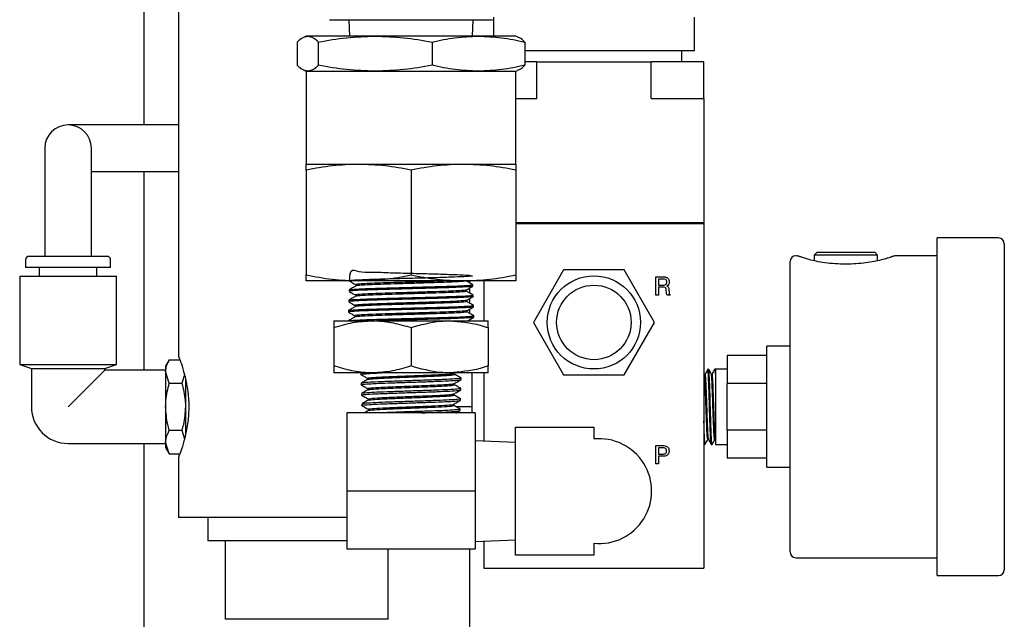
# Model space of a CAD drawing. Header units: inches. Extents: x 22.8 to 73.1, y 0.8 to 94.
# Tile 6 of 24: x 23.1 to 28.4, y 19.5 to 22.7. Entities that reach past the tile are written whole.
import ezdxf

# ---------------------------------------------------------------- set-up
doc = ezdxf.new("R2010")
doc.units = ezdxf.units.IN
doc.header["$MEASUREMENT"] = 0

msp = doc.modelspace()

# ---------------------------------------------------------------- linework, layer by layer
at = {"color": 7, "linetype": 'Continuous', "lineweight": 25}
for p, q in [((23.9709, 45.9219), (23.9709, 20.8634)), ((23.7834, 33.4313), (23.7834, 22.1098)), ((24.7808, 22.6743), (24.9996, 22.6743)), ((24.8847, 22.6743), (24.8875, 22.5857)), ((24.9996, 22.6743), (25.4372, 22.6743)), ((25.4372, 22.6743), (25.656, 22.6743)), ((25.5493, 22.5857), (25.5521, 22.6743)), ((25.6608, 22.6875), (25.6608, 22.5857)), ((26.7395, 22.5064), (26.7395, 22.6875)), ((24.6559, 22.5857), (24.6466, 22.5824)), ((24.6645, 22.5857), (24.6559, 22.5857)), ((25.026, 22.5857), (24.6645, 22.5857)), ((25.58, 22.5857), (25.026, 22.5857)), ((25.7809, 22.5857), (25.58, 22.5857)), ((25.7902, 22.5824), (25.7809, 22.5857)), ((24.6081, 22.5545), (24.6081, 22.4295)), ((24.7209, 22.5545), (24.7209, 22.4295)), ((25.3312, 22.5545), (25.3312, 22.4295)), ((25.8288, 22.5545), (25.8288, 22.4295)), ((26.7395, 22.5064), (25.8288, 22.5064)), ((26.6726, 22.4474), (26.6726, 22.5064)), ((25.8931, 22.4474), (25.8288, 22.4474)), ((25.8931, 22.2505), (25.8931, 22.4474)), ((25.8931, 22.4474), (26.5072, 22.4474)), ((26.5072, 22.2505), (26.5072, 22.4474)), ((26.6313, 22.4474), (26.5072, 22.4474)), ((26.7907, 22.4474), (26.6313, 22.4474)), ((26.7907, 22.2505), (26.7907, 22.4474)), ((24.6466, 22.4015), (24.6559, 22.3982)), ((24.6559, 22.3982), (24.6559, 21.8982)), ((24.6559, 22.3982), (24.6645, 22.3982)), ((24.6645, 22.3982), (25.026, 22.3982)), ((25.026, 22.3982), (25.58, 22.3982)), ((25.58, 22.3982), (25.7809, 22.3982)), ((25.7809, 22.3982), (25.7902, 22.4015)), ((25.7809, 21.8982), (25.7809, 22.3982)), ((25.7809, 22.2505), (25.8931, 22.2505)), ((26.5072, 22.2505), (26.7907, 22.2505)), ((26.7907, 22.2505), (26.7907, 21.5852)), ((23.6277, 22.1098), (23.3777, 22.1098)), ((23.9709, 22.1098), (23.6277, 22.1098)), ((23.2527, 21.9848), (23.2527, 21.7348)), ((23.5027, 21.7348), (23.5027, 21.9848)), ((24.6559, 21.8982), (24.9372, 21.8982)), ((24.9372, 21.8982), (25.4997, 21.8982)), ((25.4997, 21.8982), (25.7809, 21.8982)), ((23.5027, 21.8598), (23.6277, 21.8598)), ((23.6277, 21.8598), (23.9709, 21.8598)), ((23.7834, 21.8598), (23.7834, 20.7938)), ((24.6559, 21.867), (24.6559, 21.3045)), ((25.2184, 21.867), (25.2184, 21.3045)), ((25.7809, 21.867), (25.7809, 21.3045)), ((23.2527, 21.7348), (23.2527, 21.4041)), ((23.5027, 21.4041), (23.5027, 21.7348)), ((25.7809, 21.5852), (26.7907, 21.5852)), ((25.7809, 21.5812), (26.7907, 21.5812)), ((26.7907, 21.5852), (26.7868, 21.5812)), ((26.7907, 21.5812), (26.7907, 19.7308)), ((28.372, 21.5032), (28.0432, 21.5032)), ((28.0432, 19.6907), (28.0432, 21.5032)), ((28.4032, 21.472), (28.4032, 19.722)), ((27.3988, 21.427), (27.3832, 21.4113)), ((27.3832, 21.4113), (27.3832, 21.38)), ((27.7232, 21.4113), (27.3832, 21.4113)), ((27.3988, 21.427), (27.7076, 21.427)), ((27.7232, 21.4113), (27.7076, 21.427)), ((27.7232, 21.3802), (27.7232, 21.4113)), ((28.0432, 21.407), (27.822, 21.407)), ((23.1494, 21.3844), (23.1494, 21.345)), ((23.3777, 21.4041), (23.1691, 21.4041)), ((23.5864, 21.4041), (23.3777, 21.4041)), ((23.6061, 21.345), (23.6061, 21.3844)), ((27.2532, 19.8182), (27.2532, 21.3757)), ((27.3204, 21.3976), (27.3106, 21.4008)), ((27.3374, 21.3921), (27.3162, 21.3989)), ((27.3381, 21.392), (27.3325, 21.3937)), ((23.3777, 21.345), (23.1494, 21.345)), ((23.2232, 21.345), (23.2232, 21.2978)), ((23.6061, 21.345), (23.3777, 21.345)), ((23.5322, 21.2978), (23.5322, 21.345)), ((26.0378, 21.331), (25.8754, 21.0497)), ((26.3625, 21.331), (26.0378, 21.331)), ((26.5249, 21.0497), (26.3625, 21.331)), ((23.1179, 21.2978), (23.1179, 20.8246)), ((23.1179, 21.2978), (23.6376, 21.2978)), ((23.6376, 20.8246), (23.6376, 21.2978)), ((24.9372, 21.2732), (24.6559, 21.2732)), ((24.8876, 21.2732), (24.8876, 21.272)), ((24.9222, 21.252), (24.9222, 21.2452)), ((25.4997, 21.2732), (24.9372, 21.2732)), ((25.7809, 21.2732), (25.4997, 21.2732)), ((25.5334, 21.2617), (25.5334, 21.2732)), ((25.5501, 21.2443), (25.5499, 21.2521)), ((25.6096, 21.2732), (25.6096, 21.0585)), ((26.5331, 21.2938), (26.5708, 21.2938)), ((26.5331, 21.1954), (26.5331, 21.2938)), ((26.5468, 21.2825), (26.5468, 21.2497)), ((26.5687, 21.2825), (26.5468, 21.2825)), ((26.5468, 21.2497), (26.5687, 21.2497)), ((24.8861, 21.2242), (24.8858, 21.2165)), ((24.9204, 21.1964), (24.9204, 21.1897)), ((25.5155, 21.2172), (25.5155, 21.224)), ((25.5334, 21.2071), (25.5334, 21.2343)), ((25.5519, 21.1887), (25.5516, 21.1965)), ((26.547, 21.1954), (26.5331, 21.1954)), ((26.547, 21.2383), (26.547, 21.1954)), ((26.5677, 21.2383), (26.547, 21.2383)), ((26.5898, 21.2092), (26.5886, 21.2222)), ((26.5898, 21.2088), (26.5898, 21.2092)), ((26.6088, 21.1954), (26.5928, 21.1954)), ((26.6025, 21.2263), (26.6037, 21.2098)), ((26.6088, 21.1982), (26.6088, 21.1954)), ((24.8843, 21.1688), (24.8841, 21.1609)), ((25.5173, 21.1617), (25.5173, 21.1684)), ((25.5334, 21.1526), (25.5334, 21.1777)), ((24.8826, 21.1132), (24.8824, 21.1054)), ((24.9187, 21.1409), (24.9187, 21.1341)), ((25.519, 21.1061), (25.519, 21.1128)), ((25.5334, 21.098), (25.5334, 21.1212)), ((25.5536, 21.1332), (25.5533, 21.1409)), ((24.8049, 21.0585), (25.0117, 21.0585)), ((24.917, 21.0853), (24.917, 21.0786)), ((25.0117, 21.0585), (25.4252, 21.0585)), ((25.4252, 21.0585), (25.6319, 21.0585)), ((25.5334, 21.0585), (25.5334, 21.0646)), ((25.5553, 21.0776), (25.5551, 21.0854)), ((25.8754, 21.0497), (26.0378, 20.7685)), ((26.3625, 20.7685), (26.5249, 21.0497)), ((24.8049, 21.0216), (24.8049, 20.8158)), ((25.2184, 21.0216), (25.2184, 20.8158)), ((25.6319, 21.0216), (25.6319, 20.8158)), ((27.2532, 20.922), (27.1282, 20.922)), ((27.1282, 20.272), (27.1282, 20.922)), ((23.1179, 20.8246), (23.1809, 20.8017)), ((23.1179, 20.8246), (23.6376, 20.8246)), ((23.5746, 20.8017), (23.6376, 20.8246)), ((23.9209, 20.8495), (23.9013, 20.8157)), ((23.9209, 20.8495), (23.9774, 20.8495)), ((26.9157, 20.8726), (26.9157, 20.7226)), ((27.1282, 20.8726), (26.9157, 20.8726)), ((23.1809, 20.8017), (23.1809, 20.597)), ((23.1809, 20.8017), (23.5746, 20.8017)), ((23.5746, 20.7938), (23.3777, 20.597)), ((23.5746, 20.7938), (23.5746, 20.8017)), ((23.9013, 20.7938), (23.5746, 20.7938)), ((23.9013, 20.8157), (23.9013, 20.7864)), ((23.9013, 20.7864), (23.9013, 20.597)), ((23.9209, 20.7232), (23.9013, 20.7864)), ((25.0117, 20.7789), (24.8049, 20.7789)), ((24.9484, 20.7784), (24.9487, 20.7706)), ((25.4252, 20.7789), (25.0117, 20.7789)), ((25.6319, 20.7789), (25.4252, 20.7789)), ((25.4529, 20.7707), (25.4529, 20.7776)), ((25.5452, 20.7789), (25.5452, 20.597)), ((25.6096, 20.7789), (25.6096, 20.4124)), ((26.7934, 20.7728), (26.7907, 20.7774)), ((26.8161, 20.7983), (26.8121, 20.7982)), ((26.8532, 20.7995), (26.8491, 20.7993)), ((26.9157, 20.7995), (26.8532, 20.7995)), ((26.8532, 20.7995), (26.8532, 20.7538)), ((23.9209, 20.7232), (23.9881, 20.7232)), ((24.0028, 20.7675), (23.9881, 20.7232)), ((24.0076, 20.7477), (24.0076, 20.597)), ((24.9502, 20.7228), (24.9504, 20.715)), ((24.9848, 20.7498), (24.9848, 20.7432)), ((25.4512, 20.7151), (25.4512, 20.7217)), ((25.4873, 20.7428), (25.4875, 20.7505)), ((26.0378, 20.7685), (26.3625, 20.7685)), ((26.8532, 20.7538), (26.8532, 20.3945)), ((26.9157, 20.4714), (26.9157, 20.7226)), ((27.1282, 20.7226), (26.9157, 20.7226)), ((24.9519, 20.6672), (24.9521, 20.6594)), ((24.9865, 20.6943), (24.9865, 20.6876)), ((25.4495, 20.6595), (25.4495, 20.6662)), ((25.4856, 20.6872), (25.4858, 20.6951)), ((24.9882, 20.6387), (24.9882, 20.6321)), ((25.4838, 20.6317), (25.4841, 20.6395)), ((23.9013, 20.597), (23.9013, 20.4076)), ((24.0076, 20.597), (24.0076, 20.4444)), ((25.5622, 20.5642), (24.8747, 20.5642)), ((24.8747, 20.5642), (24.8747, 20.1442)), ((24.9536, 20.6118), (24.9539, 20.6039)), ((24.9899, 20.5832), (24.9899, 20.5765)), ((25.4477, 20.604), (25.4477, 20.6106)), ((25.5452, 20.597), (25.4604, 20.597)), ((25.4821, 20.5761), (25.4823, 20.5839)), ((25.5452, 20.597), (25.5452, 20.5642)), ((25.5622, 20.5642), (25.5622, 20.1442)), ((23.9209, 20.4707), (23.9881, 20.4707)), ((23.9881, 20.4707), (24.0022, 20.4252)), ((25.7802, 20.488), (26.2002, 20.488)), ((25.7802, 19.8005), (25.7802, 20.488)), ((26.2002, 20.488), (26.2002, 20.424)), ((27.1282, 20.4714), (26.9157, 20.4714)), ((26.9157, 20.4714), (26.9157, 20.3214)), ((23.9209, 20.3444), (23.9013, 20.4076)), ((23.9013, 20.4076), (23.9013, 20.3783)), ((25.7802, 20.4059), (25.5622, 20.4142)), ((23.3777, 20.4001), (23.9013, 20.4001)), ((23.7834, 20.4001), (23.7834, 19.4124)), ((23.9013, 20.3783), (23.9209, 20.3444)), ((26.5331, 20.3883), (26.5695, 20.3883)), ((26.5331, 20.2899), (26.5331, 20.3883)), ((26.5701, 20.3769), (26.547, 20.3769)), ((26.547, 20.3769), (26.547, 20.3429)), ((26.7907, 20.4011), (26.7928, 20.3976)), ((26.7936, 20.3963), (26.7977, 20.3962)), ((26.8307, 20.3952), (26.8346, 20.395)), ((26.8532, 20.3945), (26.9157, 20.3945)), ((23.9209, 20.3444), (23.9774, 20.3444)), ((23.9709, 20.328), (23.9709, 20.0032)), ((26.547, 20.3429), (26.5692, 20.3429)), ((26.547, 20.3315), (26.547, 20.2899)), ((26.567, 20.3315), (26.547, 20.3315)), ((27.1282, 20.3214), (26.9157, 20.3214)), ((26.547, 20.2899), (26.5331, 20.2899)), ((27.1282, 20.272), (27.2532, 20.272)), ((25.5622, 20.1442), (24.8747, 20.1442)), ((24.8747, 20.1442), (24.8747, 19.8342)), ((25.5622, 20.1442), (25.5622, 19.8342)), ((24.8747, 20.0032), (23.9709, 20.0032)), ((24.1272, 20.0032), (24.1272, 19.8782)), ((24.8747, 19.8782), (24.1272, 19.8782)), ((24.2209, 19.8782), (24.2209, 19.4563)), ((25.5622, 19.8742), (25.7802, 19.8825)), ((25.6096, 19.876), (25.6096, 19.7308)), ((24.8747, 19.8342), (25.5622, 19.8342)), ((25.0959, 19.4563), (25.0959, 19.8342)), ((25.5334, 19.4124), (25.5334, 19.8342)), ((26.2002, 19.8644), (26.2002, 19.8005)), ((26.2002, 19.8005), (25.7802, 19.8005)), ((27.2845, 19.787), (28.0432, 19.787)), ((25.6096, 19.7308), (26.7907, 19.7308)), ((28.0432, 19.6907), (28.372, 19.6907)), ((25.0959, 19.4563), (24.2209, 19.4563))]:
    msp.add_line(p, q, dxfattribs=at)
for radius in [0.25, 0.2]:
    msp.add_circle((26.2002, 21.0497), radius, dxfattribs=at)
for centre, radius, start, end in [((23.3777, 21.9848), 0.125, 0, 180), ((28.372, 21.472), 0.0312, 0, 90), ((27.2845, 21.3757), 0.0313, 90, 180), ((23.1691, 21.3844), 0.0197, 90, 180), ((23.5864, 21.3844), 0.0197, 360, 90), ((23.3777, 20.597), 0.1969, 180, 270), ((26.2289, 20.1442), 0.2813, 264.1328, 95.8672), ((27.2845, 19.8182), 0.0313, 180, 270), ((28.372, 19.722), 0.0312, 270, 0)]:
    msp.add_arc(centre, radius, start, end, dxfattribs=at)
for points, knots in [([(24.6081, 22.5545), (24.6174, 22.5633), (24.636, 22.581), (24.655, 22.5841), (24.6645, 22.5857)], [0, 0, 0, 0, 0.498161, 1, 1, 1, 1]), ([(24.6645, 22.5857), (24.6739, 22.5842), (24.6928, 22.5811), (24.7115, 22.5634), (24.7209, 22.5545)], [0, 0, 0, 0, 0.497839, 1, 1, 1, 1]), ([(24.7209, 22.5545), (24.7712, 22.5633), (24.8723, 22.581), (24.9746, 22.5841), (25.026, 22.5857)], [0, 0, 0, 0, 0.498161, 1, 1, 1, 1]), ([(25.026, 22.5857), (25.077, 22.5842), (25.1794, 22.5811), (25.2804, 22.5634), (25.3312, 22.5545)], [0, 0, 0, 0, 0.497839, 1, 1, 1, 1]), ([(25.3312, 22.5545), (25.3722, 22.5633), (25.4546, 22.581), (25.5381, 22.5841), (25.58, 22.5857)], [0, 0, 0, 0, 0.498161, 1, 1, 1, 1]), ([(25.58, 22.5857), (25.6215, 22.5842), (25.705, 22.5811), (25.7874, 22.5634), (25.8288, 22.5545)], [0, 0, 0, 0, 0.497839, 1, 1, 1, 1]), ([(25.8288, 22.5545), (25.8195, 22.5638), (25.8065, 22.5769), (25.7933, 22.5798), (25.7896, 22.5806)], [0, 0, 0, 0, 0.715908, 1, 1, 1, 1]), ([(24.6645, 22.3982), (24.655, 22.3998), (24.6361, 22.4028), (24.6174, 22.4206), (24.6081, 22.4295)], [0, 0, 0, 0, 0.497839, 1, 1, 1, 1]), ([(24.7209, 22.4295), (24.7115, 22.4206), (24.6929, 22.4029), (24.674, 22.3998), (24.6645, 22.3982)], [0, 0, 0, 0, 0.498161, 1, 1, 1, 1]), ([(25.026, 22.3982), (24.9751, 22.3998), (24.8727, 22.4028), (24.7716, 22.4206), (24.7209, 22.4295)], [0, 0, 0, 0, 0.497839, 1, 1, 1, 1]), ([(25.3312, 22.4295), (25.2809, 22.4206), (25.1798, 22.4029), (25.0774, 22.3998), (25.026, 22.3982)], [0, 0, 0, 0, 0.498161, 1, 1, 1, 1]), ([(25.58, 22.3982), (25.5384, 22.3998), (25.455, 22.4028), (25.3726, 22.4206), (25.3312, 22.4295)], [0, 0, 0, 0, 0.497839, 1, 1, 1, 1]), ([(25.8288, 22.4295), (25.7877, 22.4206), (25.7053, 22.4029), (25.6219, 22.3998), (25.58, 22.3982)], [0, 0, 0, 0, 0.498161, 1, 1, 1, 1]), ([(25.7896, 22.4032), (25.7933, 22.4041), (25.8064, 22.407), (25.8194, 22.42), (25.8288, 22.4295)], [0, 0, 0, 0, 0.278349, 1, 1, 1, 1]), ([(24.9372, 21.8982), (24.8902, 21.8967), (24.7958, 21.8936), (24.7027, 21.8759), (24.6559, 21.867)], [0, 0, 0, 0, 0.497839, 1, 1, 1, 1]), ([(24.6559, 21.867), (24.6559, 21.8716), (24.6559, 21.8902), (24.6559, 21.8948), (24.6559, 21.8982)], [0, 0, 0, 0, 0.252987, 1, 1, 1, 1]), ([(25.2184, 21.867), (25.172, 21.8758), (25.0789, 21.8935), (24.9845, 21.8966), (24.9372, 21.8982)], [0, 0, 0, 0, 0.498161, 1, 1, 1, 1]), ([(25.4997, 21.8982), (25.4527, 21.8967), (25.3583, 21.8936), (25.2652, 21.8759), (25.2184, 21.867)], [0, 0, 0, 0, 0.497839, 1, 1, 1, 1]), ([(25.7809, 21.867), (25.7345, 21.8758), (25.6414, 21.8935), (25.547, 21.8966), (25.4997, 21.8982)], [0, 0, 0, 0, 0.498161, 1, 1, 1, 1]), ([(25.7809, 21.8982), (25.7809, 21.8948), (25.7809, 21.8902), (25.7809, 21.8716), (25.7809, 21.867)], [0, 0, 0, 0, 0.747013, 1, 1, 1, 1]), ([(27.3037, 21.4032), (27.3024, 21.4036), (27.301, 21.4041), (27.3008, 21.4042), (27.3002, 21.4044), (27.2995, 21.4046), (27.2964, 21.4056), (27.2914, 21.4068), (27.2866, 21.4067), (27.2845, 21.4066)], [0, 0, 0, 0, 0.506782, 0.596621, 0.618247, 0.635046, 0.662875, 0.849801, 1, 1, 1, 1]), ([(27.8219, 21.4068), (27.8208, 21.4068), (27.8176, 21.407), (27.813, 21.4062), (27.809, 21.4053), (27.8069, 21.4046), (27.8061, 21.4044), (27.8058, 21.4043), (27.8055, 21.4042), (27.8053, 21.4041), (27.8049, 21.404), (27.8042, 21.4037), (27.7999, 21.4022), (27.7966, 21.4011)], [0, 0, 0, 0, 0.039169, 0.117392, 0.169838, 0.190317, 0.198429, 0.204565, 0.212505, 0.227082, 0.266076, 0.451934, 1, 1, 1, 1]), ([(27.3162, 21.3989), (27.316, 21.399), (27.3078, 21.4016), (27.303, 21.4035), (27.3019, 21.4038), (27.3016, 21.4039)], [0, 0, 0, 0, 0.01359, 0.704964, 1, 1, 1, 1]), ([(27.5955, 21.3633), (27.5953, 21.3632), (27.5771, 21.3618), (27.5378, 21.362), (27.4808, 21.3645), (27.427, 21.3711), (27.3823, 21.3797), (27.3524, 21.3875), (27.3414, 21.391), (27.3382, 21.392)], [0, 0, 0, 0, 0.001876, 0.185687, 0.379915, 0.569276, 0.750289, 0.92518, 1, 1, 1, 1]), ([(27.7689, 21.3921), (27.7679, 21.3918), (27.7597, 21.3891), (27.7348, 21.3823), (27.6946, 21.3738), (27.6472, 21.3667), (27.6128, 21.3644), (27.5955, 21.3633)], [0, 0, 0, 0, 0.034275, 0.281821, 0.520875, 0.758275, 1, 1, 1, 1]), ([(27.8049, 21.4039), (27.8047, 21.4039), (27.8042, 21.4037), (27.7973, 21.4013), (27.7853, 21.3971), (27.7719, 21.3931), (27.7684, 21.392)], [0, 0, 0, 0, 0.111609, 0.443476, 0.85368, 1, 1, 1, 1]), ([(24.6559, 21.3045), (24.7023, 21.2956), (24.7955, 21.2779), (24.8898, 21.2748), (24.9372, 21.2732)], [0, 0, 0, 0, 0.498161, 1, 1, 1, 1]), ([(24.6559, 21.2732), (24.6559, 21.2766), (24.6559, 21.2812), (24.6559, 21.2998), (24.6559, 21.3045)], [0, 0, 0, 0, 0.747013, 1, 1, 1, 1]), ([(24.888, 21.2719), (24.8895, 21.2943), (24.8928, 21.3443), (24.9336, 21.3171), (25.008, 21.3211), (25.1065, 21.3162), (25.2175, 21.3137), (25.3288, 21.3106), (25.4277, 21.3077), (25.503, 21.3047), (25.5463, 21.3017), (25.5526, 21.2987), (25.5212, 21.2957), (25.4557, 21.2928), (25.3633, 21.2898), (25.2546, 21.2868), (25.1417, 21.2838), (25.0376, 21.2808), (24.9529, 21.2778), (24.9017, 21.2749), (24.8811, 21.2727), (24.8891, 21.2716), (24.89, 21.2715)], [0, 0, 0, 0, 0.04273, 0.095417, 0.14812, 0.200837, 0.253569, 0.306315, 0.359076, 0.411852, 0.464644, 0.51745, 0.570271, 0.623107, 0.675957, 0.728822, 0.781702, 0.834598, 0.887508, 0.940433, 0.993372, 1, 1, 1, 1]), ([(24.9372, 21.2732), (24.9841, 21.2748), (25.0785, 21.2778), (25.1716, 21.2956), (25.2184, 21.3045)], [0, 0, 0, 0, 0.497839, 1, 1, 1, 1]), ([(25.2184, 21.3045), (25.2648, 21.2956), (25.358, 21.2779), (25.4523, 21.2748), (25.4997, 21.2732)], [0, 0, 0, 0, 0.498161, 1, 1, 1, 1]), ([(25.4997, 21.2732), (25.5466, 21.2748), (25.641, 21.2778), (25.7341, 21.2956), (25.7809, 21.3045)], [0, 0, 0, 0, 0.497839, 1, 1, 1, 1]), ([(25.7809, 21.3045), (25.7809, 21.2998), (25.7809, 21.2812), (25.7809, 21.2766), (25.7809, 21.2732)], [0, 0, 0, 0, 0.252987, 1, 1, 1, 1]), ([(24.8877, 21.2716), (24.8936, 21.2683), (24.905, 21.2616), (24.9165, 21.255), (24.9222, 21.2517)], [0, 0, 0, 0, 0.506529, 1, 1, 1, 1]), ([(24.8891, 21.2246), (24.892, 21.2254), (24.8983, 21.2272), (24.9523, 21.2301), (25.0355, 21.233), (25.1404, 21.236), (25.2539, 21.239), (25.3631, 21.242), (25.4566, 21.245), (25.5207, 21.248), (25.5514, 21.2503), (25.5468, 21.2516), (25.5457, 21.252)], [0, 0, 0, 0, 0.090606, 0.19974, 0.308843, 0.417915, 0.526956, 0.635966, 0.744946, 0.853896, 0.962817, 1, 1, 1, 1]), ([(25.4366, 21.2732), (25.4177, 21.2724), (25.3793, 21.2709), (25.3054, 21.2685), (25.2256, 21.2661), (25.1449, 21.2637), (25.0697, 21.2613), (25.0052, 21.2589), (24.9569, 21.2565), (24.9269, 21.2542), (24.9245, 21.2527), (24.9234, 21.252)], [0, 0, 0, 0, 0.109968, 0.222903, 0.335866, 0.448856, 0.561875, 0.674923, 0.787998, 0.901103, 1, 1, 1, 1]), ([(25.5115, 21.2728), (25.5114, 21.2722), (25.5112, 21.2709), (25.4859, 21.2687), (25.4411, 21.2663), (25.3791, 21.2639), (25.3056, 21.2615), (25.2255, 21.2591), (25.1449, 21.2567), (25.0697, 21.2543), (25.0052, 21.2519), (24.957, 21.2495), (24.9283, 21.2474), (24.9259, 21.246), (24.9248, 21.2455)], [0, 0, 0, 0, 0.060512, 0.148275, 0.236061, 0.323869, 0.411699, 0.49955, 0.587423, 0.675318, 0.763235, 0.851175, 0.939136, 1, 1, 1, 1]), ([(25.5498, 21.2522), (25.5437, 21.2557), (25.5316, 21.2627), (25.5195, 21.2697), (25.5134, 21.2732)], [0, 0, 0, 0, 0.500026, 1, 1, 1, 1]), ([(26.5911, 21.2667), (26.591, 21.2694), (26.5907, 21.2735), (26.5878, 21.2781), (26.581, 21.2824), (26.5741, 21.2824), (26.5687, 21.2825)], [0, 0, 0, 0, 0.249914, 0.375118, 0.500285, 1, 1, 1, 1]), ([(26.5687, 21.2497), (26.5743, 21.2498), (26.5814, 21.2499), (26.5879, 21.255), (26.5907, 21.2599), (26.591, 21.264), (26.5911, 21.2667)], [0, 0, 0, 0, 0.49872, 0.624089, 0.749578, 1, 1, 1, 1]), ([(26.5708, 21.2938), (26.5733, 21.2938), (26.5774, 21.2938), (26.5831, 21.2933), (26.5879, 21.2924), (26.5908, 21.2911), (26.5923, 21.2904)], [0, 0, 0, 0, 0.340181, 0.560242, 0.780176, 1, 1, 1, 1]), ([(26.605, 21.267), (26.6049, 21.2644), (26.6045, 21.2592), (26.6006, 21.2506), (26.5949, 21.247), (26.5914, 21.2448)], [0, 0, 0, 0, 0.281123, 0.561717, 1, 1, 1, 1]), ([(26.5923, 21.2904), (26.5945, 21.2889), (26.5989, 21.286), (26.604, 21.2778), (26.6046, 21.2711), (26.605, 21.267)], [0, 0, 0, 0, 0.280369, 0.560624, 1, 1, 1, 1]), ([(24.886, 21.2161), (24.8918, 21.2127), (24.9033, 21.2061), (24.9148, 21.1995), (24.9204, 21.1962)], [0, 0, 0, 0, 0.505992, 1, 1, 1, 1]), ([(24.9225, 21.2455), (24.9165, 21.242), (24.9044, 21.235), (24.8922, 21.228), (24.8862, 21.2245)], [0, 0, 0, 0, 0.499978, 1, 1, 1, 1]), ([(24.8894, 21.169), (24.889, 21.1695), (24.888, 21.1709), (24.9265, 21.1733), (24.9986, 21.1763), (25.0975, 21.1793), (25.2096, 21.1823), (25.3226, 21.1853), (25.4241, 21.1883), (25.501, 21.1912), (25.5464, 21.194), (25.5474, 21.1957), (25.5479, 21.1964)], [0, 0, 0, 0, 0.048977, 0.15802, 0.267032, 0.376014, 0.484965, 0.593887, 0.702779, 0.811642, 0.920473, 1, 1, 1, 1]), ([(25.5451, 21.2437), (25.5447, 21.2432), (25.5436, 21.2416), (25.5006, 21.2391), (25.4248, 21.2361), (25.3241, 21.2331), (25.2118, 21.2301), (25.1001, 21.2271), (25.0014, 21.2241), (24.9287, 21.2212), (24.8887, 21.2186), (24.8899, 21.217), (24.8904, 21.2164)], [0, 0, 0, 0, 0.061332, 0.170389, 0.279476, 0.388594, 0.49774, 0.606918, 0.716126, 0.825366, 0.934637, 1, 1, 1, 1]), ([(25.5126, 21.2237), (25.5127, 21.2234), (25.5133, 21.2223), (25.4918, 21.2204), (25.4497, 21.218), (25.3892, 21.2156), (25.3166, 21.2132), (25.2366, 21.2108), (25.1553, 21.2084), (25.0785, 21.206), (25.0121, 21.2036), (24.9601, 21.2012), (24.9297, 21.1988), (24.9169, 21.1972), (24.9205, 21.1964), (24.9205, 21.1964)], [0, 0, 0, 0, 0.031343, 0.119205, 0.20709, 0.294998, 0.382927, 0.470879, 0.558853, 0.646848, 0.734865, 0.822904, 0.910964, 0.999047, 1, 1, 1, 1]), ([(25.5128, 21.2172), (25.5132, 21.2168), (25.5143, 21.2155), (25.492, 21.2135), (25.4496, 21.2111), (25.3892, 21.2087), (25.3166, 21.2063), (25.2366, 21.2039), (25.1552, 21.2015), (25.0785, 21.1991), (25.0119, 21.1967), (24.9609, 21.1943), (24.9285, 21.192), (24.9242, 21.1905), (24.9223, 21.1899)], [0, 0, 0, 0, 0.049245, 0.136884, 0.224546, 0.31223, 0.399936, 0.487664, 0.575413, 0.663185, 0.750978, 0.838792, 0.926629, 1, 1, 1, 1]), ([(25.5151, 21.2237), (25.5209, 21.2271), (25.5325, 21.2338), (25.5441, 21.2405), (25.5499, 21.2438)], [0, 0, 0, 0, 0.499975, 1, 1, 1, 1]), ([(25.5515, 21.1967), (25.5454, 21.2002), (25.5333, 21.2072), (25.5212, 21.2142), (25.5151, 21.2177)], [0, 0, 0, 0, 0.500026, 1, 1, 1, 1]), ([(26.5886, 21.2222), (26.5884, 21.2248), (26.588, 21.2287), (26.5863, 21.2338), (26.5801, 21.2391), (26.5732, 21.2387), (26.5677, 21.2383)], [0, 0, 0, 0, 0.25104, 0.376425, 0.500395, 1, 1, 1, 1]), ([(26.5928, 21.1954), (26.5919, 21.1978), (26.5903, 21.2021), (26.5899, 21.2067), (26.5898, 21.2088)], [0, 0, 0, 0, 0.558411, 1, 1, 1, 1]), ([(26.5914, 21.2448), (26.5935, 21.2441), (26.5977, 21.2426), (26.6019, 21.2354), (26.6023, 21.2298), (26.6025, 21.2263)], [0, 0, 0, 0, 0.279986, 0.558329, 1, 1, 1, 1]), ([(26.6037, 21.2098), (26.6039, 21.2073), (26.6042, 21.2038), (26.6063, 21.1998), (26.608, 21.1987), (26.6088, 21.1982)], [0, 0, 0, 0, 0.560751, 0.780629, 1, 1, 1, 1]), ([(25.5503, 21.1886), (25.5508, 21.1885), (25.557, 21.1874), (25.5331, 21.1854), (25.4779, 21.1824), (25.3896, 21.1794), (25.2829, 21.1764), (25.1686, 21.1734), (25.0601, 21.1704), (24.9685, 21.1675), (24.9083, 21.1645), (24.8809, 21.1623), (24.8864, 21.1611), (24.8873, 21.1608)], [0, 0, 0, 0, 0.009685, 0.116976, 0.224298, 0.331649, 0.439031, 0.546443, 0.653883, 0.761352, 0.868852, 0.976382, 1, 1, 1, 1]), ([(24.8842, 21.1606), (24.89, 21.1572), (24.9016, 21.1505), (24.9132, 21.1438), (24.919, 21.1404)], [0, 0, 0, 0, 0.500025, 1, 1, 1, 1]), ([(24.9208, 21.1899), (24.9147, 21.1864), (24.9026, 21.1794), (24.8905, 21.1724), (24.8844, 21.1689)], [0, 0, 0, 0, 0.499975, 1, 1, 1, 1]), ([(25.5149, 21.1682), (25.5152, 21.168), (25.5167, 21.167), (25.4975, 21.1652), (25.458, 21.1628), (25.3992, 21.1604), (25.3276, 21.158), (25.2477, 21.1556), (25.1658, 21.1532), (25.0876, 21.1508), (25.0191, 21.1484), (24.9646, 21.146), (24.9308, 21.1436), (24.9162, 21.1419), (24.9196, 21.141), (24.92, 21.1409)], [0, 0, 0, 0, 0.021369, 0.109097, 0.196848, 0.284621, 0.372416, 0.460234, 0.548074, 0.635936, 0.723819, 0.811725, 0.899652, 0.9876, 1, 1, 1, 1]), ([(25.5146, 21.1617), (25.5152, 21.1613), (25.5174, 21.1602), (25.4978, 21.1583), (25.458, 21.1559), (25.3992, 21.1535), (25.3275, 21.1511), (25.2477, 21.1487), (25.1658, 21.1463), (25.0876, 21.1439), (25.0189, 21.1415), (24.9653, 21.1391), (24.9289, 21.1367), (24.9226, 21.1351), (24.9195, 21.1344)], [0, 0, 0, 0, 0.036916, 0.124702, 0.212511, 0.300341, 0.388195, 0.47607, 0.563968, 0.651888, 0.73983, 0.827793, 0.915778, 1, 1, 1, 1]), ([(25.5169, 21.1682), (25.5227, 21.1716), (25.5343, 21.1783), (25.546, 21.185), (25.5518, 21.1883)], [0, 0, 0, 0, 0.499976, 1, 1, 1, 1]), ([(25.5532, 21.1411), (25.5472, 21.1446), (25.535, 21.1516), (25.5229, 21.1586), (25.5169, 21.1621)], [0, 0, 0, 0, 0.500022, 1, 1, 1, 1]), ([(24.8825, 21.105), (24.8883, 21.1016), (24.8999, 21.0949), (24.9115, 21.0882), (24.9174, 21.0848)], [0, 0, 0, 0, 0.500026, 1, 1, 1, 1]), ([(24.9191, 21.1344), (24.9131, 21.1309), (24.9009, 21.1239), (24.8888, 21.1169), (24.8828, 21.1134)], [0, 0, 0, 0, 0.499974, 1, 1, 1, 1]), ([(25.549, 21.1327), (25.5496, 21.1323), (25.5521, 21.131), (25.5174, 21.1287), (25.4489, 21.1257), (25.3517, 21.1227), (25.2401, 21.1197), (25.1289, 21.1168), (25.0307, 21.114), (24.95, 21.1112), (24.903, 21.1086), (24.8814, 21.1066), (24.8853, 21.1056), (24.8865, 21.1053)], [0, 0, 0, 0, 0.036524, 0.145325, 0.254155, 0.363017, 0.471909, 0.580832, 0.680713, 0.780593, 0.889602, 0.965912, 1, 1, 1, 1]), ([(24.8854, 21.1135), (24.885, 21.1137), (24.8826, 21.1147), (24.908, 21.1168), (24.965, 21.1196), (25.0563, 21.1226), (25.1649, 21.1256), (25.2799, 21.1286), (25.3875, 21.1315), (25.477, 21.1345), (25.5335, 21.1375), (25.5581, 21.1396), (25.552, 21.1407), (25.5514, 21.1409)], [0, 0, 0, 0, 0.020201, 0.11489, 0.224037, 0.333156, 0.442246, 0.551306, 0.660336, 0.769334, 0.878302, 0.987239, 1, 1, 1, 1]), ([(25.5167, 21.1061), (25.5174, 21.1059), (25.5203, 21.1049), (25.5032, 21.103), (25.4661, 21.1006), (25.4091, 21.0982), (25.3385, 21.0958), (25.259, 21.0934), (25.1765, 21.091), (25.097, 21.0886), (25.0265, 21.0862), (24.9694, 21.0838), (24.9329, 21.0814), (24.916, 21.0798), (24.9181, 21.0789), (24.9182, 21.0788)], [0, 0, 0, 0, 0.025454, 0.113283, 0.201133, 0.289006, 0.3769, 0.464816, 0.552755, 0.640715, 0.728698, 0.816703, 0.90473, 0.992779, 1, 1, 1, 1]), ([(25.5176, 21.1126), (25.5178, 21.1126), (25.5198, 21.1117), (25.5028, 21.11), (25.4662, 21.1076), (25.409, 21.1052), (25.3385, 21.1028), (25.259, 21.1004), (25.1765, 21.098), (25.097, 21.0956), (25.0265, 21.0932), (24.9695, 21.0908), (24.9325, 21.0884), (24.9155, 21.0865), (24.9186, 21.0855), (24.9192, 21.0853)], [0, 0, 0, 0, 0.009367, 0.097055, 0.184764, 0.272496, 0.360249, 0.448024, 0.535821, 0.62364, 0.711482, 0.799346, 0.887231, 0.975138, 1, 1, 1, 1]), ([(25.5186, 21.1126), (25.5244, 21.116), (25.5361, 21.1227), (25.5477, 21.1294), (25.5535, 21.1328)], [0, 0, 0, 0, 0.499974, 1, 1, 1, 1]), ([(25.555, 21.0855), (25.5489, 21.089), (25.5368, 21.096), (25.5247, 21.103), (25.5186, 21.1066)], [0, 0, 0, 0, 0.500024, 1, 1, 1, 1]), ([(24.8049, 21.0216), (24.8385, 21.0319), (24.9063, 21.0527), (24.9763, 21.0566), (25.0117, 21.0585)], [0, 0, 0, 0, 0.495458, 1, 1, 1, 1]), ([(24.8049, 21.0585), (24.8049, 21.0585), (24.8049, 21.0581), (24.8049, 21.0501), (24.8049, 21.0311), (24.8049, 21.0216)], [0, 0, 0, 0, 0.070095, 0.530787, 1, 1, 1, 1]), ([(24.9174, 21.0788), (24.9113, 21.0753), (24.8992, 21.0683), (24.8871, 21.0613), (24.881, 21.0578)], [0, 0, 0, 0, 0.499978, 1, 1, 1, 1]), ([(24.883, 21.0585), (24.8895, 21.0594), (24.9025, 21.0611), (24.9593, 21.0638), (25.0431, 21.0667), (25.151, 21.0697), (25.2664, 21.0727), (25.3762, 21.0756), (25.4688, 21.0786), (25.5305, 21.0816), (25.5587, 21.084), (25.5521, 21.0853), (25.5504, 21.0857)], [0, 0, 0, 0, 0.095643, 0.191287, 0.301214, 0.411112, 0.52098, 0.630819, 0.740627, 0.850407, 0.960156, 1, 1, 1, 1]), ([(25.0117, 21.0585), (25.0166, 21.0585), (25.0537, 21.0581), (25.1236, 21.0501), (25.1866, 21.0311), (25.2184, 21.0216)], [0, 0, 0, 0, 0.070095, 0.530787, 1, 1, 1, 1]), ([(25.5515, 21.0771), (25.5522, 21.0768), (25.5554, 21.0756), (25.5236, 21.0734), (25.458, 21.0704), (25.3621, 21.0674), (25.2512, 21.0644), (25.1352, 21.0615), (25.0678, 21.0595), (25.0343, 21.0585)], [0, 0, 0, 0, 0.037026, 0.197666, 0.358352, 0.519082, 0.679858, 0.840677, 1, 1, 1, 1]), ([(25.2184, 21.0216), (25.2708, 21.0367), (25.339, 21.0564), (25.409, 21.0581), (25.4252, 21.0585)], [0, 0, 0, 0, 0.768864, 1, 1, 1, 1]), ([(25.4252, 21.0585), (25.4805, 21.0538), (25.5505, 21.0479), (25.6178, 21.0262), (25.6319, 21.0216)], [0, 0, 0, 0, 0.789907, 1, 1, 1, 1]), ([(25.5203, 21.057), (25.5261, 21.0604), (25.5377, 21.0671), (25.5493, 21.0738), (25.5552, 21.0772)], [0, 0, 0, 0, 0.499975, 1, 1, 1, 1]), ([(25.6319, 21.0216), (25.6319, 21.0319), (25.6319, 21.0527), (25.6319, 21.0566), (25.6319, 21.0585)], [0, 0, 0, 0, 0.495458, 1, 1, 1, 1]), ([(23.9013, 20.7864), (23.9014, 20.7879), (23.9016, 20.8092), (23.9116, 20.8301), (23.9209, 20.8495)], [0, 0, 0, 0, 0.070207, 1, 1, 1, 1]), ([(23.9723, 20.8634), (23.972, 20.8641), (23.9712, 20.8662), (23.9813, 20.8398), (23.9932, 20.8041), (24.0001, 20.7792), (24.0011, 20.7753)], [0, 0, 0, 0, 0.188242, 0.552884, 0.930065, 1, 1, 1, 1]), ([(24.0011, 20.7753), (24.007, 20.7509), (24.0189, 20.7022), (24.0274, 20.6123), (24.0231, 20.5241), (24.0088, 20.4444), (23.9903, 20.3794), (23.974, 20.3349), (23.9722, 20.3302), (23.9713, 20.328)], [0, 0, 0, 0, 0.146391, 0.293081, 0.432166, 0.568702, 0.713623, 0.864952, 1, 1, 1, 1]), ([(25.0117, 20.7789), (25.0068, 20.779), (24.9696, 20.7793), (24.8997, 20.7874), (24.8367, 20.8063), (24.8049, 20.8158)], [0, 0, 0, 0, 0.070095, 0.530787, 1, 1, 1, 1]), ([(24.8049, 20.8158), (24.8049, 20.8055), (24.8049, 20.7847), (24.8049, 20.7808), (24.8049, 20.7789)], [0, 0, 0, 0, 0.495458, 1, 1, 1, 1]), ([(24.9494, 20.7706), (24.9491, 20.7707), (24.9441, 20.7717), (24.9628, 20.7738), (25.0013, 20.7765), (25.0414, 20.7782), (25.0582, 20.7789)], [0, 0, 0, 0, 0.017663, 0.378065, 0.738593, 1, 1, 1, 1]), ([(24.9869, 20.7498), (24.9866, 20.7503), (24.9859, 20.7515), (25.0037, 20.7536), (25.0373, 20.756), (25.085, 20.7584), (25.1424, 20.7608), (25.2053, 20.7632), (25.2693, 20.7656), (25.3295, 20.768), (25.3819, 20.7704), (25.4214, 20.7728), (25.4492, 20.7752), (25.4486, 20.7768), (25.4483, 20.7776)], [0, 0, 0, 0, 0.049628, 0.13596, 0.222321, 0.308709, 0.395124, 0.481566, 0.568035, 0.654532, 0.741056, 0.827608, 0.914187, 1, 1, 1, 1]), ([(25.2184, 20.8158), (25.1848, 20.8055), (25.1171, 20.7847), (25.047, 20.7808), (25.0117, 20.7789)], [0, 0, 0, 0, 0.495458, 1, 1, 1, 1]), ([(25.4252, 20.7789), (25.409, 20.7793), (25.339, 20.7811), (25.2708, 20.8007), (25.2184, 20.8158)], [0, 0, 0, 0, 0.231136, 1, 1, 1, 1]), ([(25.6319, 20.8158), (25.6178, 20.8113), (25.5505, 20.7895), (25.4805, 20.7836), (25.4252, 20.7789)], [0, 0, 0, 0, 0.210093, 1, 1, 1, 1]), ([(25.6319, 20.7789), (25.6319, 20.779), (25.6319, 20.7793), (25.6319, 20.7874), (25.6319, 20.8063), (25.6319, 20.8158)], [0, 0, 0, 0, 0.070095, 0.530787, 1, 1, 1, 1]), ([(26.8119, 20.4207), (26.8114, 20.4209), (26.8103, 20.4214), (26.8087, 20.4386), (26.8071, 20.4668), (26.8055, 20.505), (26.8039, 20.55), (26.8022, 20.5985), (26.8004, 20.6548), (26.7982, 20.7127), (26.7958, 20.7603), (26.7942, 20.7686), (26.7934, 20.7728)], [0, 0, 0, 0, 0.085802, 0.173182, 0.260538, 0.347868, 0.435173, 0.522453, 0.609708, 0.740031, 0.870299, 1, 1, 1, 1]), ([(26.8113, 20.7969), (26.8089, 20.7929), (26.8043, 20.7849), (26.7997, 20.7768), (26.7973, 20.7728)], [0, 0, 0, 0, 0.500035, 1, 1, 1, 1]), ([(26.8159, 20.4221), (26.8156, 20.4224), (26.8147, 20.4231), (26.8133, 20.4388), (26.8117, 20.4668), (26.8101, 20.505), (26.8085, 20.55), (26.8069, 20.5985), (26.805, 20.6546), (26.8028, 20.7134), (26.8004, 20.7575), (26.7986, 20.7769), (26.7976, 20.7712), (26.7974, 20.77)], [0, 0, 0, 0, 0.049103, 0.136745, 0.224361, 0.311952, 0.399518, 0.487059, 0.574574, 0.705287, 0.835944, 0.966544, 1, 1, 1, 1]), ([(26.8297, 20.3979), (26.8295, 20.3982), (26.8288, 20.399), (26.8276, 20.4118), (26.8263, 20.4346), (26.8249, 20.4663), (26.8236, 20.5047), (26.8223, 20.5479), (26.8209, 20.5936), (26.8196, 20.6394), (26.8182, 20.6831), (26.8169, 20.7222), (26.8155, 20.7548), (26.8142, 20.7794), (26.8128, 20.7936), (26.8119, 20.799), (26.8114, 20.7967), (26.8113, 20.7964)], [0, 0, 0, 0, 0.039808, 0.113052, 0.18628, 0.259492, 0.33269, 0.405873, 0.47904, 0.552191, 0.625328, 0.69845, 0.771556, 0.844646, 0.917721, 0.990782, 1, 1, 1, 1]), ([(26.8119, 20.7969), (26.812, 20.7974), (26.8124, 20.8), (26.8134, 20.7942), (26.8151, 20.7773), (26.817, 20.7353), (26.8189, 20.6818), (26.8207, 20.6199), (26.8227, 20.5532), (26.8247, 20.4894), (26.8266, 20.4369), (26.8286, 20.4051), (26.83, 20.3916), (26.8306, 20.3953), (26.8307, 20.3954)], [0, 0, 0, 0, 0.011839, 0.064217, 0.170113, 0.276056, 0.371717, 0.467377, 0.573414, 0.679484, 0.785585, 0.891718, 0.997883, 1, 1, 1, 1]), ([(26.835, 20.399), (26.8345, 20.3978), (26.8336, 20.3956), (26.8322, 20.4116), (26.8309, 20.4348), (26.8294, 20.4693), (26.8279, 20.5134), (26.8263, 20.5656), (26.8247, 20.6227), (26.823, 20.6802), (26.8212, 20.7329), (26.8193, 20.7735), (26.8176, 20.7967), (26.8166, 20.7958), (26.8162, 20.7954)], [0, 0, 0, 0, 0.077879, 0.146216, 0.218476, 0.294652, 0.37474, 0.458734, 0.546628, 0.638414, 0.734086, 0.833638, 0.937061, 1, 1, 1, 1]), ([(26.8304, 20.774), (26.8281, 20.778), (26.8238, 20.7854), (26.8195, 20.7928), (26.8175, 20.7962)], [0, 0, 0, 0, 0.544131, 1, 1, 1, 1]), ([(26.8489, 20.4202), (26.8485, 20.42), (26.8475, 20.4197), (26.8459, 20.4354), (26.8443, 20.4625), (26.8427, 20.5001), (26.8411, 20.5448), (26.8394, 20.5934), (26.8378, 20.6423), (26.8362, 20.6877), (26.8346, 20.7264), (26.833, 20.7548), (26.8316, 20.7711), (26.8307, 20.772), (26.8304, 20.7724)], [0, 0, 0, 0, 0.075093, 0.162576, 0.250035, 0.337469, 0.424878, 0.512263, 0.599623, 0.686959, 0.774271, 0.861558, 0.94882, 1, 1, 1, 1]), ([(26.8483, 20.7981), (26.846, 20.7941), (26.8413, 20.786), (26.8367, 20.778), (26.8344, 20.774)], [0, 0, 0, 0, 0.500034, 1, 1, 1, 1]), ([(26.8532, 20.4191), (26.8523, 20.4226), (26.8509, 20.4283), (26.8489, 20.4628), (26.8473, 20.5001), (26.8457, 20.5448), (26.8441, 20.5934), (26.8425, 20.6423), (26.8408, 20.6877), (26.8392, 20.7263), (26.8376, 20.755), (26.836, 20.7729), (26.8349, 20.7736), (26.8344, 20.774)], [0, 0, 0, 0, 0.141419, 0.227408, 0.313373, 0.399313, 0.48523, 0.571122, 0.656991, 0.742835, 0.828656, 0.914452, 1, 1, 1, 1]), ([(26.8492, 20.7968), (26.8496, 20.7968), (26.8507, 20.7969), (26.8521, 20.7772), (26.853, 20.7588), (26.8532, 20.7539)], [0, 0, 0, 0, 0.329654, 0.822107, 1, 1, 1, 1]), ([(23.9013, 20.597), (23.9016, 20.6084), (23.9027, 20.6512), (23.9132, 20.6928), (23.9209, 20.7232)], [0, 0, 0, 0, 0.268634, 1, 1, 1, 1]), ([(23.9881, 20.7232), (23.9958, 20.6928), (24.0063, 20.6512), (24.0073, 20.6084), (24.0076, 20.597)], [0, 0, 0, 0, 0.731366, 1, 1, 1, 1]), ([(24.9523, 20.7146), (24.9517, 20.7147), (24.9448, 20.7158), (24.9604, 20.7179), (24.9987, 20.7207), (25.059, 20.7234), (25.133, 20.7262), (25.2198, 20.729), (25.3103, 20.732), (25.3908, 20.735), (25.4506, 20.738), (25.4843, 20.7406), (25.4839, 20.7422), (25.4838, 20.7429)], [0, 0, 0, 0, 0.011092, 0.116317, 0.221577, 0.313391, 0.405205, 0.510567, 0.615962, 0.721394, 0.826863, 0.932369, 1, 1, 1, 1]), ([(24.9489, 20.7703), (24.9549, 20.7668), (24.9671, 20.7598), (24.9792, 20.7528), (24.9852, 20.7492)], [0, 0, 0, 0, 0.500044, 1, 1, 1, 1]), ([(24.9853, 20.7434), (24.9794, 20.7401), (24.9678, 20.7334), (24.9562, 20.7266), (24.9504, 20.7233)], [0, 0, 0, 0, 0.499947, 1, 1, 1, 1]), ([(25.4837, 20.7507), (25.4843, 20.7501), (25.486, 20.7486), (25.4555, 20.7461), (25.3981, 20.7431), (25.319, 20.7401), (25.2289, 20.7371), (25.1384, 20.7341), (25.0571, 20.7312), (24.9947, 20.7283), (24.9573, 20.7257), (24.955, 20.724), (24.9541, 20.7234)], [0, 0, 0, 0, 0.059047, 0.168701, 0.278317, 0.387895, 0.497434, 0.606935, 0.714167, 0.8214, 0.93079, 1, 1, 1, 1]), ([(24.9872, 20.7434), (24.9871, 20.7437), (24.9868, 20.7448), (25.004, 20.7467), (25.0373, 20.7491), (25.0851, 20.7515), (25.1423, 20.7539), (25.2053, 20.7563), (25.2693, 20.7587), (25.3296, 20.7611), (25.3817, 20.7635), (25.4222, 20.7659), (25.4464, 20.7683), (25.4559, 20.7701), (25.4517, 20.771), (25.4509, 20.7712)], [0, 0, 0, 0, 0.029078, 0.115381, 0.20171, 0.288068, 0.374452, 0.460864, 0.547302, 0.633768, 0.720262, 0.806783, 0.893332, 0.979909, 1, 1, 1, 1]), ([(24.9882, 20.6943), (24.9884, 20.6948), (24.9887, 20.6962), (25.0089, 20.6984), (25.0444, 20.7008), (25.0932, 20.7032), (25.1511, 20.7056), (25.214, 20.708), (25.2773, 20.7104), (25.3363, 20.7128), (25.3868, 20.7152), (25.4243, 20.7176), (25.4463, 20.7197), (25.448, 20.721), (25.4487, 20.7215)], [0, 0, 0, 0, 0.0627, 0.150791, 0.23891, 0.327057, 0.415232, 0.503435, 0.591667, 0.679927, 0.768215, 0.856533, 0.944879, 1, 1, 1, 1]), ([(25.4507, 20.7215), (25.4568, 20.725), (25.4689, 20.732), (25.481, 20.739), (25.4871, 20.7425)], [0, 0, 0, 0, 0.499948, 1, 1, 1, 1]), ([(25.4873, 20.7511), (25.4815, 20.7544), (25.4698, 20.7612), (25.4582, 20.7679), (25.4524, 20.7712)], [0, 0, 0, 0, 0.500053, 1, 1, 1, 1]), ([(24.9507, 20.7147), (24.9567, 20.7112), (24.9688, 20.7042), (24.981, 20.6972), (24.987, 20.6936)], [0, 0, 0, 0, 0.500049, 1, 1, 1, 1]), ([(24.9869, 20.6879), (24.9811, 20.6845), (24.9695, 20.6778), (24.9579, 20.6711), (24.9521, 20.6677)], [0, 0, 0, 0, 0.49995, 1, 1, 1, 1]), ([(25.4843, 20.6951), (25.4826, 20.6942), (25.4788, 20.6923), (25.4367, 20.6895), (25.3711, 20.6865), (25.2876, 20.6835), (25.1965, 20.6805), (25.1081, 20.6775), (25.0315, 20.6745), (24.9785, 20.6715), (24.9524, 20.6693), (24.9547, 20.6681), (24.9551, 20.6678)], [0, 0, 0, 0, 0.097606, 0.20713, 0.316617, 0.426067, 0.535479, 0.644853, 0.754188, 0.863483, 0.972742, 1, 1, 1, 1]), ([(24.9559, 20.6595), (24.9553, 20.6601), (24.9536, 20.6616), (24.984, 20.6641), (25.041, 20.6671), (25.1194, 20.6701), (25.2087, 20.6731), (25.2991, 20.6761), (25.3808, 20.6791), (25.4432, 20.6821), (25.4807, 20.6848), (25.4822, 20.6865), (25.4828, 20.6873)], [0, 0, 0, 0, 0.058888, 0.166148, 0.273445, 0.380779, 0.488152, 0.595564, 0.703011, 0.810496, 0.918017, 1, 1, 1, 1]), ([(24.9891, 20.6879), (24.9892, 20.6882), (24.9898, 20.6894), (25.0091, 20.6914), (25.0443, 20.6938), (25.0932, 20.6962), (25.1511, 20.6986), (25.214, 20.701), (25.2773, 20.7034), (25.3363, 20.7058), (25.3868, 20.7082), (25.4245, 20.7106), (25.4476, 20.7129), (25.4493, 20.7144), (25.4501, 20.7151)], [0, 0, 0, 0, 0.042558, 0.130636, 0.218742, 0.306875, 0.395037, 0.483226, 0.571445, 0.659691, 0.747967, 0.836271, 0.924604, 1, 1, 1, 1]), ([(24.9899, 20.6387), (24.9922, 20.6398), (24.997, 20.6421), (25.0496, 20.6455), (25.1283, 20.6491), (25.2227, 20.6527), (25.3162, 20.6563), (25.3857, 20.6596), (25.4267, 20.6623), (25.446, 20.6643), (25.4467, 20.6655), (25.4469, 20.6659)], [0, 0, 0, 0, 0.118597, 0.2506, 0.382667, 0.514798, 0.646993, 0.779253, 0.867803, 0.95638, 1, 1, 1, 1]), ([(25.449, 20.6659), (25.4551, 20.6694), (25.4672, 20.6764), (25.4793, 20.6835), (25.4854, 20.687)], [0, 0, 0, 0, 0.499952, 1, 1, 1, 1]), ([(25.4856, 20.6955), (25.4798, 20.6988), (25.4683, 20.7055), (25.4569, 20.7121), (25.4512, 20.7154)], [0, 0, 0, 0, 0.506724, 1, 1, 1, 1]), ([(24.9523, 20.6592), (24.9584, 20.6557), (24.9705, 20.6486), (24.9827, 20.6416), (24.9887, 20.6381)], [0, 0, 0, 0, 0.500054, 1, 1, 1, 1]), ([(24.9576, 20.6035), (24.9561, 20.6038), (24.9502, 20.6051), (24.9707, 20.6075), (25.0174, 20.6104), (25.0888, 20.6134), (25.1743, 20.6164), (25.2651, 20.6194), (25.3504, 20.6224), (25.4217, 20.6254), (25.4672, 20.6283), (25.4873, 20.6305), (25.4826, 20.6316), (25.482, 20.6317)], [0, 0, 0, 0, 0.034927, 0.140363, 0.245837, 0.35135, 0.456899, 0.562484, 0.668105, 0.773763, 0.879458, 0.985191, 1, 1, 1, 1]), ([(24.9888, 20.6324), (24.983, 20.629), (24.9713, 20.6223), (24.9597, 20.6156), (24.9539, 20.6122)], [0, 0, 0, 0, 0.499951, 1, 1, 1, 1]), ([(25.4799, 20.6401), (25.4815, 20.6396), (25.4866, 20.6382), (25.463, 20.6357), (25.4127, 20.6327), (25.3389, 20.6297), (25.252, 20.6268), (25.1613, 20.6238), (25.0769, 20.6208), (25.0093, 20.6178), (24.9649, 20.615), (24.9589, 20.6132), (24.9562, 20.6123)], [0, 0, 0, 0, 0.049351, 0.157094, 0.264799, 0.372465, 0.480095, 0.587688, 0.695244, 0.802762, 0.910241, 1, 1, 1, 1]), ([(24.9924, 20.6324), (24.9945, 20.6332), (24.9993, 20.6353), (25.0498, 20.6386), (25.1282, 20.6422), (25.2228, 20.6458), (25.3162, 20.6494), (25.3856, 20.6526), (25.4268, 20.6554), (25.4472, 20.6576), (25.4476, 20.659), (25.4478, 20.6595)], [0, 0, 0, 0, 0.096677, 0.228866, 0.36112, 0.493438, 0.62582, 0.758266, 0.846941, 0.935644, 1, 1, 1, 1]), ([(25.4472, 20.6103), (25.4533, 20.6138), (25.4654, 20.6208), (25.4775, 20.6278), (25.4836, 20.6314)], [0, 0, 0, 0, 0.499952, 1, 1, 1, 1]), ([(25.4839, 20.6399), (25.478, 20.6433), (25.4664, 20.65), (25.4548, 20.6567), (25.449, 20.6601)], [0, 0, 0, 0, 0.500046, 1, 1, 1, 1]), ([(23.9209, 20.4707), (23.9179, 20.4813), (23.9065, 20.5225), (23.9035, 20.5652), (23.9013, 20.597)], [0, 0, 0, 0, 0.257551, 1, 1, 1, 1]), ([(24.0076, 20.597), (24.0054, 20.5652), (24.0025, 20.5225), (23.9911, 20.4813), (23.9881, 20.4707)], [0, 0, 0, 0, 0.742449, 1, 1, 1, 1]), ([(24.954, 20.6036), (24.9601, 20.6001), (24.9722, 20.5931), (24.9843, 20.5861), (24.9904, 20.5826)], [0, 0, 0, 0, 0.500052, 1, 1, 1, 1]), ([(24.9905, 20.5768), (24.9847, 20.5734), (24.9774, 20.5692), (24.9702, 20.565), (24.9687, 20.5642)], [0, 0, 0, 0, 0.800809, 1, 1, 1, 1]), ([(24.994, 20.5832), (24.9929, 20.5835), (24.9882, 20.5851), (25.0184, 20.5879), (25.0805, 20.5915), (25.1679, 20.5951), (25.2628, 20.5987), (25.3515, 20.6023), (25.4153, 20.6059), (25.4474, 20.6086), (25.4445, 20.61), (25.4439, 20.6103)], [0, 0, 0, 0, 0.042016, 0.174491, 0.307031, 0.439636, 0.572306, 0.705041, 0.837841, 0.970705, 1, 1, 1, 1]), ([(24.994, 20.5762), (24.9929, 20.5766), (24.9882, 20.5782), (25.0184, 20.581), (25.0805, 20.5846), (25.1679, 20.5882), (25.2628, 20.5918), (25.3514, 20.5954), (25.4158, 20.599), (25.4484, 20.6018), (25.4444, 20.6035), (25.4432, 20.604)], [0, 0, 0, 0, 0.041002, 0.170578, 0.300217, 0.42992, 0.559686, 0.689516, 0.81941, 0.949367, 1, 1, 1, 1]), ([(25.4791, 20.584), (25.479, 20.5833), (25.4789, 20.5817), (25.4446, 20.579), (25.3849, 20.576), (25.3052, 20.573), (25.2165, 20.57), (25.128, 20.5671), (25.0796, 20.5652), (25.056, 20.5642)], [0, 0, 0, 0, 0.102271, 0.253308, 0.40429, 0.555219, 0.706093, 0.856914, 1, 1, 1, 1]), ([(25.2739, 20.5642), (25.2884, 20.5647), (25.3322, 20.5662), (25.3956, 20.5687), (25.4515, 20.5717), (25.4809, 20.5742), (25.479, 20.5757), (25.4784, 20.5762)], [0, 0, 0, 0, 0.123359, 0.372257, 0.621246, 0.870323, 1, 1, 1, 1]), ([(25.4821, 20.5844), (25.4762, 20.5878), (25.4646, 20.5945), (25.453, 20.6012), (25.4472, 20.6046)], [0, 0, 0, 0, 0.500054, 1, 1, 1, 1]), ([(25.4618, 20.5642), (25.4624, 20.5646), (25.4691, 20.5684), (25.4758, 20.5723), (25.4819, 20.5758)], [0, 0, 0, 0, 0.092375, 1, 1, 1, 1]), ([(26.798, 20.3979), (26.7979, 20.3973), (26.7971, 20.3921), (26.7957, 20.4047), (26.7938, 20.4351), (26.7921, 20.4766), (26.7911, 20.5086), (26.7907, 20.5211)], [0, 0, 0, 0, 0.037684, 0.314216, 0.580399, 0.836233, 1, 1, 1, 1]), ([(23.9013, 20.4076), (23.9014, 20.4091), (23.9016, 20.4304), (23.9116, 20.4513), (23.9209, 20.4707)], [0, 0, 0, 0, 0.070207, 1, 1, 1, 1]), ([(26.7907, 20.4222), (26.7912, 20.4139), (26.7922, 20.3982), (26.7932, 20.3986), (26.7936, 20.3987)], [0, 0, 0, 0, 0.525137, 1, 1, 1, 1]), ([(26.7979, 20.3963), (26.8002, 20.4004), (26.8049, 20.4085), (26.8096, 20.4165), (26.8119, 20.4206)], [0, 0, 0, 0, 0.500035, 1, 1, 1, 1]), ([(26.8159, 20.4205), (26.8182, 20.4165), (26.8228, 20.4085), (26.8275, 20.4004), (26.8298, 20.3964)], [0, 0, 0, 0, 0.499965, 1, 1, 1, 1]), ([(26.8349, 20.3951), (26.8372, 20.3992), (26.8419, 20.4072), (26.8466, 20.4153), (26.8489, 20.4194)], [0, 0, 0, 0, 0.500036, 1, 1, 1, 1]), ([(26.5692, 20.3429), (26.5721, 20.343), (26.5778, 20.3431), (26.586, 20.346), (26.5896, 20.3531), (26.5898, 20.3577), (26.5899, 20.36)], [0, 0, 0, 0, 0.281615, 0.559946, 0.778951, 1, 1, 1, 1]), ([(26.5695, 20.3883), (26.5738, 20.3884), (26.5813, 20.3885), (26.5882, 20.3858), (26.5913, 20.3846)], [0, 0, 0, 0, 0.561022, 1, 1, 1, 1]), ([(26.5899, 20.36), (26.5898, 20.3619), (26.5896, 20.3656), (26.5877, 20.3711), (26.5812, 20.3766), (26.5747, 20.3768), (26.5701, 20.3769)], [0, 0, 0, 0, 0.187731, 0.37472, 0.56089, 1, 1, 1, 1]), ([(26.6038, 20.3599), (26.6032, 20.3544), (26.6022, 20.3444), (26.5945, 20.3382), (26.5912, 20.3354)], [0, 0, 0, 0, 0.559834, 1, 1, 1, 1]), ([(26.5913, 20.3846), (26.5935, 20.383), (26.598, 20.3799), (26.6028, 20.3712), (26.6034, 20.3642), (26.6038, 20.3599)], [0, 0, 0, 0, 0.279993, 0.560243, 1, 1, 1, 1]), ([(26.5912, 20.3354), (26.5886, 20.3343), (26.5844, 20.3324), (26.5779, 20.3318), (26.5725, 20.3315), (26.5689, 20.3315), (26.567, 20.3315)], [0, 0, 0, 0, 0.339106, 0.559306, 0.779637, 1, 1, 1, 1])]:
    msp.add_open_spline(points, degree=3, knots=knots, dxfattribs=at)

doc.saveas('drawing.dxf')
